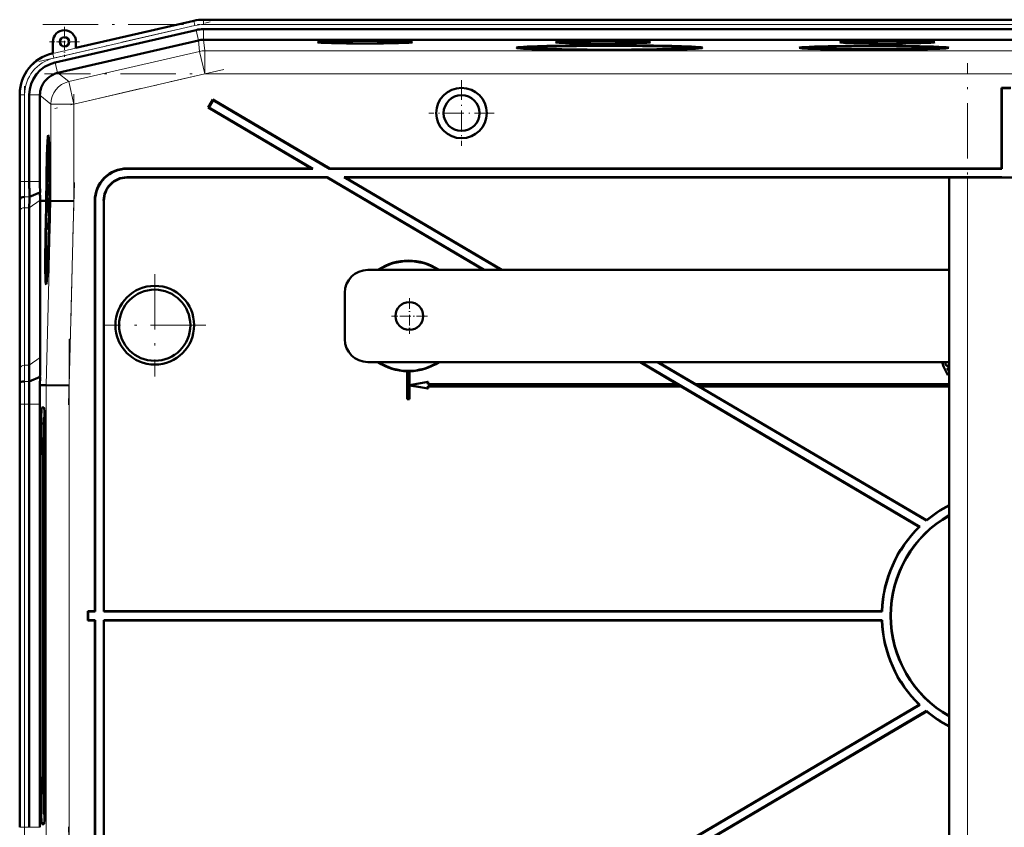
# Model space of a CAD drawing. Extents: x -1351 to 1763, y -1300 to 612.
# Tile 78 of 80: x 1260 to 1473, y 391 to 566. Entities that reach past the tile are written whole.
import ezdxf

# ---------------------------------------------------------------- set-up
doc = ezdxf.new("R2010")
doc.units = 0
doc.linetypes.add('DASHDOT', pattern=[18.5, 12, -3, 0.5, -3])

msp = doc.modelspace()

# ---------------------------------------------------------------- linework, layer by layer
at = {"color": 7, "lineweight": 50}
for p, q in [((1314.67, 565.83), (1299.68, 565.83)), ((1314.67, 565.83), (1627.47, 565.83)), ((1298.06, 563.58), (1267.49, 556.52)), ((1297.6, 565.59), (1272.03, 559.69)), ((1299.68, 563.76), (1647.74, 563.76)), ((1299.68, 561.46), (1299.69, 561.46)), ((1647.73, 561.46), (1299.69, 561.46)), ((1267.03, 561.03), (1267.03, 558.53)), ((1298.57, 561.34), (1268.09, 554.3)), ((1272.03, 559.69), (1272.03, 561.03)), ((1369.57, 559.74), (1369.51, 559.51)), ((1387.19, 559.21), (1387.19, 559.27)), ((1387.19, 559.27), (1387.19, 559.21)), ((1388.19, 559.27), (1388.19, 559.21)), ((1388.19, 559.21), (1388.19, 559.27)), ((1405.81, 559.74), (1405.87, 559.51)), ((1430.72, 559.74), (1430.67, 559.54)), ((1444.54, 559.37), (1444.53, 559.32)), ((1444.54, 559.32), (1444.54, 559.37)), ((1445.54, 559.37), (1445.54, 559.32)), ((1445.54, 559.32), (1445.54, 559.37)), ((1459.35, 559.74), (1459.4, 559.54)), ((1267.03, 558.53), (1266.83, 558.49)), ((1268.01, 554.28), (1268.09, 554.3)), ((1472.78, 551.01), (1472.71, 551.08)), ((1472.71, 551.08), (1472.71, 533.58)), ((1472.71, 551.08), (1474.71, 551.08)), ((1472.78, 551.01), (1472.78, 533.51)), ((1472.78, 551.01), (1474.64, 551.01)), ((1259.86, 549.72), (1259.86, 530.72)), ((1261.92, 549.52), (1261.92, 530.72)), ((1264.22, 549.43), (1264.22, 549.52)), ((1264.22, 549.43), (1264.22, 530.72)), ((1301.73, 548.51), (1300.71, 546.78)), ((1300.81, 546.81), (1300.71, 546.78)), ((1300.71, 546.78), (1323.11, 533.58)), ((1301.75, 548.41), (1300.81, 546.81)), ((1300.81, 546.81), (1323.36, 533.51)), ((1301.75, 548.41), (1301.73, 548.51)), ((1301.73, 548.51), (1327.04, 533.58)), ((1301.75, 548.41), (1327.02, 533.51)), ((1266.02, 539.01), (1266.21, 539.06)), ((1266.21, 533.13), (1266.19, 530.61)), ((1266.2, 531.25), (1266.22, 533.13)), ((1266.22, 533.13), (1266.21, 533.13)), ((1266.22, 533.13), (1266.27, 533.13)), ((1266.23, 531.55), (1266.28, 531.55)), ((1326.52, 531.65), (1283.04, 531.65)), ((1283.1, 533.58), (1323.11, 533.58)), ((1326.5, 531.58), (1283.1, 531.58)), ((1283.17, 533.51), (1323.36, 533.51)), ((1323.36, 533.51), (1323.11, 533.58)), ((1326.5, 531.58), (1326.52, 531.65)), ((1326.5, 531.58), (1360.41, 511.58)), ((1326.52, 531.65), (1360.55, 511.58)), ((1327.02, 533.51), (1327.04, 533.58)), ((1327.02, 533.51), (1472.78, 533.51)), ((1327.04, 533.58), (1472.71, 533.58)), ((1472.78, 531.65), (1330.18, 531.65)), ((1330.18, 531.65), (1364.21, 511.58)), ((1330.43, 531.58), (1330.18, 531.65)), ((1472.71, 531.58), (1330.43, 531.58)), ((1330.43, 531.58), (1364.35, 511.58)), ((1461.31, 283.08), (1461.31, 531.58)), ((1465.31, 531.58), (1461.31, 531.58)), ((1465.31, 531.58), (1482.31, 531.58)), ((1472.71, 533.58), (1472.78, 533.51)), ((1472.78, 531.65), (1472.71, 531.58)), ((1472.78, 531.65), (1472.78, 531.58)), ((1266.19, 530.61), (1266.32, 530.61)), ((1266.2, 530.67), (1266.26, 530.67)), ((1266.21, 530.22), (1266.32, 530.22)), ((1266.26, 531.16), (1266.26, 530.66)), ((1266.26, 530.66), (1266.32, 530.66)), ((1266.26, 530.02), (1266.33, 530.02)), ((1261.94, 527.41), (1264.23, 528.36)), ((1266.26, 527.52), (1266.15, 526.43)), ((1266.18, 528.97), (1266.22, 528.97)), ((1266.19, 528.24), (1266.18, 528.97)), ((1266.19, 528.24), (1266.24, 528.24)), ((1266.19, 527.75), (1266.19, 528.24)), ((1266.19, 527.75), (1266.35, 527.75)), ((1266.22, 529), (1266.22, 528.68)), ((1266.22, 528.68), (1266.23, 528.73)), ((1266.22, 528.68), (1266.26, 528.68)), ((1266.23, 528.81), (1266.26, 528.8)), ((1266.23, 528.73), (1266.23, 528.81)), ((1266.23, 528.73), (1266.26, 528.73)), ((1266.26, 528.94), (1266.24, 528.29)), ((1266.24, 527.8), (1266.27, 528.93)), ((1266.24, 528.29), (1266.24, 527.8)), ((1266.24, 527.8), (1266.35, 527.8)), ((1266.26, 527.52), (1266.35, 527.51)), ((1266.26, 527.11), (1266.26, 527.52)), ((1266.27, 528.93), (1266.34, 528.92)), ((1259.88, 526.58), (1259.91, 527.01)), ((1264.27, 526.57), (1264.27, 526.72)), ((1264.27, 492.58), (1264.27, 526.57)), ((1265.23, 526.56), (1264.27, 526.57)), ((1265.6, 526.56), (1265.23, 526.56)), ((1265.44, 526.54), (1265.44, 526.56)), ((1265.6, 526.56), (1265.44, 526.56)), ((1265.6, 526.54), (1265.44, 526.54)), ((1265.55, 524.59), (1265.6, 526.54)), ((1265.65, 526.54), (1265.59, 524.59)), ((1265.64, 524.59), (1265.69, 526.54)), ((1265.65, 526.56), (1265.65, 526.56)), ((1265.69, 526.56), (1265.65, 526.56)), ((1265.65, 526.56), (1265.69, 526.56)), ((1265.69, 526.54), (1265.65, 526.54)), ((1266.15, 526.02), (1266.26, 527.11)), ((1266.15, 526.43), (1266.15, 526.02)), ((1266.15, 526.02), (1266.34, 526.02)), ((1266.18, 525.77), (1266.34, 525.77)), ((1266.23, 525.58), (1266.22, 524.15)), ((1266.24, 525.58), (1266.23, 525.58)), ((1266.23, 523.75), (1266.24, 525.58)), ((1266.24, 525.58), (1266.33, 525.58)), ((1266.26, 527.11), (1266.35, 527.11)), ((1266.35, 526.54), (1266.31, 524.58)), ((1266.4, 526.56), (1266.35, 526.56)), ((1266.4, 526.55), (1266.35, 526.55)), ((1266.4, 526.54), (1266.35, 526.54)), ((1266.36, 525.1), (1266.4, 526.54)), ((1266.44, 526.54), (1266.41, 525.1)), ((1266.44, 526.56), (1266.52, 526.56)), ((1266.51, 526.55), (1266.44, 526.55)), ((1266.51, 526.54), (1266.44, 526.54)), ((1266.52, 526.56), (1266.52, 526.55)), ((1266.6, 526.54), (1266.52, 526.55)), ((1271.6, 526.48), (1266.6, 526.54)), ((1276.11, 526.58), (1276.11, 437.58)), ((1276.18, 526.51), (1276.18, 437.51)), ((1278.04, 437.51), (1278.04, 526.65)), ((1278.11, 437.58), (1278.11, 526.58)), ((1259.86, 523.65), (1259.86, 489.51)), ((1259.86, 523.65), (1259.86, 489.51)), ((1261.92, 525.06), (1261.92, 490.92)), ((1266.14, 524.5), (1266.19, 524.5)), ((1266.15, 523.8), (1266.14, 524.5)), ((1266.15, 523.8), (1266.17, 523.8)), ((1266.15, 523.3), (1266.15, 523.8)), ((1266.15, 523.3), (1266.27, 523.3)), ((1266.17, 523.85), (1266.17, 523.35)), ((1266.17, 523.35), (1266.23, 523.75)), ((1266.17, 523.35), (1266.27, 523.35)), ((1266.22, 524.15), (1266.19, 523.96)), ((1266.2, 524.64), (1266.22, 524.64)), ((1266.23, 523.75), (1266.28, 523.75)), ((1266.38, 524.08), (1266.34, 524.08)), ((1266.34, 524.08), (1266.38, 524.08)), ((1266.36, 525.1), (1266.41, 525.1)), ((1266.41, 525.1), (1266.36, 525.1)), ((1266.12, 522.76), (1266.1, 520.24)), ((1266.11, 520.88), (1266.13, 522.76)), ((1266.13, 522.76), (1266.12, 522.76)), ((1266.13, 522.76), (1266.26, 522.76)), ((1266.14, 521.18), (1266.19, 521.18)), ((1266.19, 522.71), (1266.25, 522.71)), ((1266.2, 521.07), (1266.21, 521.53)), ((1266.09, 519.7), (1266.09, 519.16)), ((1266.15, 519.7), (1266.09, 519.7)), ((1266.09, 519.16), (1266.13, 519.16)), ((1266.1, 520.29), (1266.18, 520.29)), ((1266.1, 520.24), (1266.17, 520.24)), ((1266.17, 520.79), (1266.17, 520.29)), ((1266.08, 518.13), (1266.07, 517.68)), ((1266.1, 518.43), (1266.08, 518.13)), ((1265.59, 510.21), (1265.79, 510.16)), ((1461.31, 511.58), (1335.31, 511.58)), ((1330.31, 496.58), (1330.31, 506.58)), ((1335.31, 491.58), (1461.31, 491.58)), ((1394.32, 491.58), (1402.38, 486.83)), ((1394.46, 491.58), (1454.95, 455.9)), ((1398.12, 491.58), (1456.4, 457.21)), ((1398.26, 491.58), (1406.31, 486.83)), ((1459.9, 491.32), (1459.92, 491.32)), ((1460.53, 491.29), (1460.51, 491.29)), ((1343.88, 489.59), (1343.86, 489.58)), ((1343.86, 489.58), (1343.86, 483.58)), ((1343.88, 489.59), (1343.88, 483.59)), ((1344.36, 489.58), (1344.34, 489.59)), ((1344.34, 486.59), (1344.34, 489.59)), ((1344.36, 486.61), (1344.36, 489.58)), ((1460.16, 490.49), (1461.05, 488.74)), ((1461.06, 488.76), (1460.18, 490.5)), ((1460.97, 490.8), (1460.97, 490.79)), ((1460.97, 490.24), (1461, 490.22)), ((1460.97, 490.24), (1461.31, 489.57)), ((1461.31, 489.61), (1461, 490.22)), ((1461.05, 488.74), (1461.31, 488.87)), ((1461.31, 488.89), (1461.06, 488.76)), ((1259.83, 486.58), (1259.87, 487.01)), ((1261.89, 487.41), (1264.24, 488.38)), ((1264.2, 486.58), (1264.24, 488.38)), ((1348.34, 487.31), (1344.34, 486.59)), ((1348.36, 487.33), (1344.36, 486.61)), ((1348.34, 487.31), (1348.36, 487.33)), ((1348.34, 486.81), (1348.34, 487.31)), ((1348.34, 486.81), (1348.36, 486.83)), ((1348.34, 486.81), (1402.44, 486.81)), ((1348.36, 486.83), (1348.36, 487.33)), ((1348.36, 486.83), (1402.38, 486.83)), ((1402.44, 486.81), (1402.38, 486.83)), ((1402.44, 486.81), (1403.23, 486.35)), ((1406.31, 486.81), (1406.31, 486.83)), ((1461.31, 486.83), (1406.31, 486.83)), ((1406.31, 486.81), (1407.1, 486.35)), ((1406.31, 486.81), (1461.31, 486.81)), ((1461.06, 488.76), (1461.05, 488.74)), ((1264.2, 486.58), (1265.55, 486.56)), ((1270.55, 486.49), (1265.55, 486.56)), ((1344.34, 486.59), (1344.36, 486.61)), ((1344.34, 483.59), (1344.34, 486.56)), ((1344.36, 486.54), (1344.34, 486.56)), ((1344.34, 486.56), (1348.34, 485.85)), ((1344.36, 483.58), (1344.36, 486.54)), ((1344.36, 486.54), (1348.36, 485.83)), ((1403.23, 486.35), (1348.34, 486.35)), ((1348.36, 486.33), (1348.34, 486.35)), ((1348.34, 485.85), (1348.34, 486.35)), ((1348.34, 485.85), (1348.36, 485.83)), ((1403.22, 486.33), (1348.36, 486.33)), ((1348.36, 485.83), (1348.36, 486.33)), ((1403.22, 486.33), (1403.23, 486.35)), ((1403.22, 486.33), (1454.84, 455.89)), ((1407.16, 486.33), (1407.1, 486.35)), ((1461.31, 486.35), (1407.1, 486.35)), ((1407.16, 486.33), (1456.39, 457.29)), ((1461.31, 486.33), (1407.16, 486.33)), ((1259.86, 482.44), (1259.86, 390.72)), ((1261.92, 482.43), (1261.92, 390.72)), ((1264.22, 390.72), (1264.22, 482.43)), ((1343.88, 483.59), (1343.86, 483.58)), ((1344.36, 483.58), (1343.86, 483.58)), ((1344.34, 483.59), (1343.88, 483.59)), ((1344.34, 483.59), (1344.36, 483.58)), ((1265.09, 481.76), (1264.65, 481.76)), ((1265.14, 479.58), (1265.26, 479.7)), ((1265.26, 479.59), (1265.15, 479.59)), ((1264.38, 471.58), (1264.38, 401.58)), ((1264.94, 471.58), (1264.94, 401.58)), ((1265.36, 401.58), (1265.36, 471.58)), ((1456.39, 457.29), (1456.4, 457.21)), ((1454.95, 455.9), (1454.84, 455.89)), ((1274.68, 437.51), (1274.61, 437.58)), ((1276.11, 437.58), (1274.61, 437.58)), ((1274.61, 435.58), (1274.61, 437.58)), ((1274.68, 435.65), (1274.61, 435.58)), ((1274.61, 435.58), (1276.11, 435.58)), ((1276.18, 437.51), (1274.68, 437.51)), ((1274.68, 435.65), (1274.68, 437.51)), ((1274.68, 435.65), (1276.18, 435.65)), ((1276.11, 437.58), (1276.18, 437.51)), ((1276.11, 435.58), (1276.18, 435.65)), ((1276.11, 346.57), (1276.11, 435.58)), ((1276.18, 346.64), (1276.18, 435.65)), ((1278.04, 437.51), (1278.11, 437.58)), ((1446.79, 437.51), (1278.04, 437.51)), ((1278.04, 435.65), (1278.04, 346.5)), ((1278.04, 435.65), (1446.79, 435.65)), ((1278.04, 435.65), (1278.11, 435.58)), ((1446.73, 437.58), (1278.11, 437.58)), ((1278.11, 435.58), (1278.11, 346.57)), ((1278.11, 435.58), (1446.73, 435.58)), ((1446.73, 437.58), (1446.79, 437.51)), ((1446.79, 435.65), (1446.73, 435.58)), ((1454.84, 417.26), (1394.32, 381.58)), ((1454.95, 417.25), (1394.46, 381.58)), ((1454.84, 417.26), (1454.95, 417.25)), ((1456.4, 415.94), (1398.12, 381.58)), ((1456.39, 415.86), (1398.26, 381.58)), ((1456.39, 415.86), (1456.4, 415.94)), ((1265.14, 393.57), (1265.26, 393.46)), ((1265.15, 393.57), (1265.26, 393.57)), ((1264.65, 391.39), (1265.09, 391.39))]:
    msp.add_line(p, q, dxfattribs=at)
at = {"color": 7, "lineweight": 18}
for p, q in [((1299.68, 565.79), (1299.68, 565.83)), ((1299.68, 564.79), (1299.68, 565.79)), ((1299.68, 565.79), (1647.74, 565.79)), ((1267.03, 558.5), (1297.61, 565.55)), ((1297.83, 564.58), (1267.26, 557.52)), ((1297.61, 565.55), (1297.6, 565.59)), ((1297.83, 564.58), (1297.61, 565.55)), ((1298.58, 561.34), (1298.06, 563.58)), ((1299.68, 564.79), (1647.74, 564.79)), ((1299.68, 561.46), (1299.68, 563.76)), ((1299.96, 559.09), (1299.69, 561.46)), ((1298.57, 561.34), (1298.84, 558.96)), ((1267.03, 558.53), (1267.03, 558.5)), ((1267.26, 557.52), (1267.03, 558.5)), ((1298.84, 558.96), (1270.47, 552.41)), ((1298.84, 558.96), (1299.96, 554.09)), ((1647.45, 559.09), (1299.96, 559.09)), ((1299.96, 559.09), (1299.96, 554.09)), ((1268.01, 554.28), (1267.49, 556.52)), ((1270.47, 552.41), (1268.09, 554.3)), ((1271.6, 547.54), (1299.96, 554.09)), ((1647.45, 554.09), (1299.96, 554.09)), ((1270.47, 552.41), (1271.6, 547.54)), ((1259.89, 549.52), (1259.86, 549.52)), ((1259.89, 530.72), (1259.89, 549.52)), ((1260.89, 549.52), (1259.89, 549.52)), ((1260.89, 549.52), (1260.89, 530.72)), ((1264.22, 549.52), (1261.92, 549.52)), ((1264.22, 549.43), (1266.6, 547.54)), ((1266.6, 547.54), (1271.6, 547.54)), ((1266.6, 547.54), (1266.6, 526.54)), ((1271.6, 526.48), (1271.6, 547.54)), ((1283.1, 531.58), (1283.04, 531.65)), ((1283.1, 533.58), (1283.17, 533.51)), ((1465.31, 283.08), (1465.31, 531.58)), ((1259.89, 530.72), (1259.86, 530.72)), ((1260.89, 530.72), (1259.89, 530.72)), ((1260.89, 530.72), (1261.92, 530.72)), ((1261.92, 530.72), (1264.22, 530.72)), ((1260.91, 527.41), (1261.94, 527.41)), ((1259.88, 526.58), (1259.83, 526.58)), ((1261.92, 525.06), (1264.27, 526.72)), ((1266.6, 526.54), (1265.55, 486.56)), ((1270.55, 486.49), (1271.6, 526.48)), ((1276.11, 526.58), (1276.18, 526.51)), ((1278.04, 526.65), (1278.11, 526.58)), ((1259.89, 490.24), (1259.89, 524.38)), ((1260.89, 525.06), (1260.89, 490.92)), ((1260.89, 525.06), (1261.92, 525.06)), ((1261.92, 490.92), (1264.27, 492.58)), ((1260.89, 490.92), (1261.92, 490.92)), ((1460.18, 490.5), (1460.16, 490.49)), ((1260.87, 487.41), (1261.89, 487.41)), ((1265.55, 486.56), (1265.55, 386.6)), ((1270.55, 386.66), (1270.55, 486.49)), ((1259.86, 482.43), (1259.89, 482.43)), ((1260.89, 482.43), (1259.89, 482.43)), ((1259.89, 390.72), (1259.89, 482.43)), ((1260.89, 482.43), (1261.92, 482.43)), ((1260.89, 482.43), (1260.89, 390.72)), ((1261.92, 482.43), (1264.22, 482.43)), ((1265.11, 481.73), (1264.65, 481.76)), ((1265.26, 479.69), (1265.15, 479.59)), ((1264.38, 471.58), (1264.94, 471.58)), ((1264.94, 401.58), (1264.38, 401.58)), ((1265.15, 393.57), (1265.26, 393.46)), ((1259.89, 390.72), (1259.86, 390.72)), ((1259.89, 390.72), (1260.89, 390.72)), ((1261.92, 390.72), (1260.89, 390.72)), ((1264.22, 390.72), (1261.92, 390.72)), ((1265.11, 391.42), (1264.65, 391.39))]:
    msp.add_line(p, q, dxfattribs=at)
at = {"color": 7, "linetype": 'DASHDOT', "lineweight": 18}
for p, q in [((1263.95, 556.76), (1301.14, 565.35)), ((1264.87, 564.79), (1682.54, 564.79)), ((1304.08, 555.04), (1267.48, 546.59)), ((1465.31, 258.23), (1465.31, 556.43)), ((1682.2, 554.09), (1265.21, 554.09)), ((1260.89, 528.84), (1260.89, 551.4)), ((1271.6, 549.65), (1271.6, 524.37)), ((1271.7, 530.56), (1270.44, 482.34)), ((1289.11, 510.67), (1289.11, 488.48)), ((1300.21, 499.58), (1278.01, 499.58)), ((1270.55, 496.55), (1270.55, 376.6)), ((1260.89, 381.55), (1260.89, 491.61)), ((1270.44, 390.81), (1271.7, 342.59))]:
    msp.add_line(p, q, dxfattribs=at)
at = {"color": 7, "linetype": 'DASHDOT', "lineweight": 18, "ltscale": 0.1625}
for p, q in [((1269.53, 564.28), (1269.53, 557.78)), ((1272.78, 561.03), (1266.28, 561.03))]:
    msp.add_line(p, q, dxfattribs=at)
at = {"color": 7, "linetype": 'DASHDOT', "lineweight": 18, "ltscale": 0.355368}
msp.add_line((1355.62, 552.68), (1355.62, 538.47), dxfattribs=at)
at = {"color": 7, "linetype": 'DASHDOT', "lineweight": 18, "ltscale": 0.355365}
msp.add_line((1362.73, 545.58), (1348.51, 545.58), dxfattribs=at)
at = {"color": 7, "linetype": 'DASHDOT', "lineweight": 18, "ltscale": 0.195001}
for p, q in [((1344.31, 505.48), (1344.31, 497.68)), ((1348.21, 501.58), (1340.41, 501.58))]:
    msp.add_line(p, q, dxfattribs=at)
at = {"color": 7, "lineweight": 50}
for points in [[(1266.27, 533.06), (1266.25, 532.54), (1266.23, 532.01)], [(1266.23, 531.55), (1266.27, 532.51), (1266.27, 532.57), (1266.28, 532.59)], [(1266.26, 530.66), (1266.29, 531.17), (1266.3, 531.9)], [(1266.29, 531.89), (1266.27, 531.22), (1266.27, 531.17), (1266.26, 531.16)], [(1266.28, 532.59), (1266.28, 532.47), (1266.29, 531.89)], [(1266.21, 530.22), (1266.2, 530.17), (1266.19, 530.01), (1266.17, 528.95)], [(1266.18, 528.97), (1266.2, 529.66), (1266.2, 529.71), (1266.21, 529.73)], [(1266.23, 529.5), (1266.22, 530.11), (1266.22, 530.2), (1266.21, 530.22)], [(1266.21, 529.73), (1266.21, 529.71), (1266.22, 529.48), (1266.22, 529)], [(1266.26, 530.02), (1266.24, 529.68), (1266.23, 529.5)], [(1266.23, 528.81), (1266.24, 529.46), (1266.25, 529.53)], [(1266.25, 529.53), (1266.25, 529.51), (1266.26, 529.08), (1266.26, 528.94)], [(1266.27, 528.93), (1266.27, 529.9), (1266.26, 530.02)], [(1266.17, 528.95), (1266.18, 527.89), (1266.19, 527.75)], [(1266.14, 524.5), (1266.16, 525.17), (1266.17, 525.28)], [(1266.18, 525.77), (1266.16, 525.66), (1266.15, 525.48)], [(1266.17, 525.28), (1266.18, 525.17), (1266.19, 524.51)], [(1266.2, 524.64), (1266.19, 525.68), (1266.19, 525.75), (1266.18, 525.77)], [(1266.13, 524.5), (1266.14, 523.44), (1266.15, 523.3)], [(1266.19, 522.71), (1266.17, 522.53), (1266.14, 521.64)], [(1266.14, 521.18), (1266.18, 522.14), (1266.18, 522.2), (1266.19, 522.22)], [(1266.2, 521.52), (1266.18, 520.85), (1266.18, 520.8), (1266.17, 520.79)], [(1266.21, 521.53), (1266.21, 522.49), (1266.2, 522.67), (1266.19, 522.71)], [(1266.19, 522.22), (1266.19, 522.1), (1266.2, 521.52)], [(1459.9, 491.32), (1460.01, 490.81), (1460.16, 490.49)], [(1459.92, 491.32), (1460.03, 490.82), (1460.18, 490.5)], [(1460.59, 491.58), (1460.51, 491.31), (1460.51, 491.29)], [(1460.51, 491.29), (1460.53, 491.14), (1460.59, 491), (1460.69, 490.89), (1460.82, 490.81), (1460.97, 490.79)], [(1460.53, 491.29), (1460.55, 491.44), (1460.61, 491.58)], [(1460.97, 490.8), (1460.82, 490.83), (1460.7, 490.9), (1460.6, 491.01), (1460.55, 491.15), (1460.53, 491.29)]]:
    msp.add_lwpolyline(points, dxfattribs=at)
for centre, radius in [((1269.53, 561.03), 1), ((1355.62, 545.58), 5.47), ((1355.62, 545.58), 3.88), ((1289.11, 499.58), 8.54), ((1289.11, 499.58), 7.72), ((1344.31, 501.58), 3)]:
    msp.add_circle(centre, radius, dxfattribs=at)
for centre, radius, start, end in [((1299.68, 556.58), 9.25, 90.0004, 102.9992), ((1299.68, 556.58), 9.25, 90.0004, 102.9993), ((1269.53, 561.03), 2.5, 0, 180), ((1299.68, 556.58), 7.19, 90.0004, 102.9993), ((1268.85, 549.72), 8.99, 102.9916, 180.0084), ((1269.1, 549.52), 7.18, 102.9916, 180.0083), ((1269.22, 549.43), 5, 104.049, 114.5678), ((1269.22, 549.43), 5, 160.173, 178.9467), ((1207.98, 533.53), 58.27, 357.7578, 358.5115), ((1244.29, 531.97), 21.94, 356.5981, 358.9187), ((1283.1, 526.58), 6.99, 89.9842, 180.0158), ((1283.17, 526.51), 6.99, 89.9842, 180.0158), ((1283.03, 526.65), 5, 89.9843, 180.0157), ((1283.1, 526.58), 5, 89.9843, 180.0157), ((912.27, 530.63), 347.59, 359.3315, 0.0143), ((1617.19, 530.64), 357.33, 179.9869, 180.6511), ((1546.32, 530.65), 284.4, 179.9866, 180.6543), ((1464.59, 530.67), 200.36, 179.9856, 180.6608), ((1266.07, 530.66), 0.129, 339.7839, 3.1342), ((1431.21, 524.86), 169.29, 179.1397, 179.9326), ((1380.06, 529.73), 115.84, 180.6772, 181.4875), ((1052.64, 523.4), 207.22, 0.0687, 0.8785), ((1472.51, 523.4), 212.65, 179.1437, 179.9328), ((1296.7, 524.36), 30.57, 177.907, 179.7397), ((1248.23, 524.56), 17.96, 357.714, 359.8172), ((1232.83, 524.92), 33.37, 358.353, 359.5324), ((1207.89, 523.16), 58.27, 357.7578, 358.5115), ((1244.2, 521.6), 21.94, 356.5981, 358.9187), ((1265.97, 520.29), 0.129, 339.7839, 3.1342), ((1265.76, 520.38), 0.422, 347.665, 356.3447), ((1344.11, 501.58), 12, 56.4427, 123.5573), ((1344.11, 501.58), 11.9, 57.2111, 122.7889), ((1265.65, 510.27), 0.0799, 184.9657, 228.6663), ((1335.31, 506.58), 5, 90, 180), ((1335.31, 496.58), 5, 180, 270), ((962.97, 492.94), 301.3, 359.133, 359.9322), ((1344.11, 501.58), 12, 236.4427, 268.8063), ((1344.11, 501.58), 11.9, 237.2111, 302.7889), ((1344.11, 501.58), 12, 271.1938, 303.5573), ((1460.99, 491.33), 1.09, 166.7891, 180.2581), ((1461.02, 491.32), 1.11, 166.8027, 180.1168), ((1460.98, 491.23), 0.426, 268.4792, 320.2455), ((1052.5, 489.76), 207.36, 359.1212, 359.9305), ((1011.41, 491.22), 250.51, 359.1277, 359.9315), ((1344.11, 501.58), 11.99, 268.8884, 271.1116), ((1460.98, 491.23), 0.444, 268.5621, 317.6223), ((1461, 491.31), 1.08, 268.4741, 286.6021), ((1461.01, 491.26), 1.04, 269.4183, 286.6301), ((841.85, 482.54), 420.07, 359.9858, 0.6638), ((912.78, 482.52), 347.08, 359.9853, 0.6691), ((738.3, 482.47), 525.92, 359.9957, 0.4468), ((1473.71, 436.58), 27, 117.3394, 129.8868), ((1473.71, 436.58), 26.93, 117.4162, 129.9916), ((1473.71, 436.58), 25.07, 119.6446, 240.3554), ((1473.71, 436.58), 25, 119.7358, 240.2642), ((1473.71, 436.58), 27, 134.3346, 177.8775), ((1473.71, 436.58), 26.93, 134.1403, 178.0206), ((1473.71, 436.58), 27, 182.1225, 225.6654), ((1473.71, 436.58), 26.93, 181.9794, 225.8597), ((1473.71, 436.58), 27, 230.1132, 242.6606), ((1473.71, 436.58), 26.93, 230.0084, 242.5838)]:
    msp.add_arc(centre, radius, start, end, dxfattribs=at)
at = {"color": 7, "lineweight": 18}
for centre, radius, start, end in [((1299.68, 556.58), 9.21, 90.0004, 102.9992), ((1299.68, 556.58), 8.21, 90.0004, 102.9993), ((1269.11, 549.52), 9.21, 102.9945, 180.0054), ((1269.11, 549.52), 8.21, 102.9937, 180.0062), ((1299.96, 554.09), 5, 90, 103), ((1580.72, 530.65), 320.83, 179.987, 180.6502), ((1546.52, 530.65), 285.63, 179.9869, 180.6516), ((1430.88, 524.86), 169.99, 179.143, 179.9328), ((1450.81, 524.16), 190.91, 179.1449, 179.9328), ((1030.8, 490.51), 229.1, 359.1224, 359.9306), ((1010.98, 491.22), 249.92, 359.1254, 359.9311), ((876.29, 482.53), 383.61, 359.9854, 0.6681), ((842.09, 482.54), 418.8, 359.9856, 0.6657)]:
    msp.add_arc(centre, radius, start, end, dxfattribs=at)
at = {"color": 7, "lineweight": 50}
for centre, major_axis, ratio, start_param, end_param in [((1299.69, 556.47), (4.97, 0.57), 0.999653, 1.459955, 1.684204), ((1334.7, 560.94), (10.3, 0), 0.026177, 6.280893, 9.427071), ((1334.7, 560.94), (10.3, 0), 0.026177, 3.143885, 4.712389), ((1334.7, 560.94), (10.3, 0), 0.026177, 4.712389, 6.280893), ((1387.69, 559.74), (20.18, 0), 0.026177, 1.570796, 3.143867), ((1387.69, 559.74), (20.18, 0), 0.026177, 3.143867, 4.687608), ((1387.69, 559.74), (18.12, 0), 0.026177, 3.134523, 4.68479), ((1387.69, 559.74), (18.12, 0), 0.026177, 1.570796, 3.134523), ((1387.69, 559.74), (16.2, 0), 0.026177, 6.280893, 9.427071), ((1387.69, 559.74), (16.2, 0), 0.026177, 3.143885, 4.712389), ((1386.3, 560.94), (10.3, 0), 0.026177, 6.280893, 9.427071), ((1386.3, 560.94), (10.3, 0), 0.026177, 3.143885, 4.712389), ((1386.3, 560.94), (10.3, 0), 0.026177, 4.712389, 6.280893), ((1387.69, 559.74), (20.18, 0), 0.026177, 6.280911, 7.853982), ((1387.69, 559.74), (18.12, 0), 0.026177, 0.00707, 1.570796), ((1387.69, 559.74), (16.2, 0), 0.026177, 4.712389, 6.280893), ((1387.69, 559.74), (20.18, 0), 0.026177, 4.73717, 6.280911), ((1387.69, 559.74), (18.12, 0), 0.026177, 4.739988, 6.290255), ((1445.04, 559.74), (16.2, 0), 0.026177, 6.280915, 9.427049), ((1445.04, 559.74), (16.2, 0), 0.026177, 3.143863, 4.681525), ((1445.04, 559.74), (14.31, 0), 0.026177, 3.134525, 4.677453), ((1445.04, 559.74), (14.31, 0), 0.026177, 1.570796, 3.134525), ((1445.04, 559.74), (12.82, 0), 0.026177, 6.280893, 9.427071), ((1445.04, 559.74), (12.82, 0), 0.026177, 3.143885, 4.712389), ((1447.91, 560.94), (10.3, 0), 0.026177, 1.570796, 3.143885), ((1447.91, 560.94), (10.3, 0), 0.026177, 3.143885, 6.280893), ((1445.04, 559.74), (14.31, 0), 0.026177, 0.007067, 1.570796), ((1445.04, 559.74), (12.82, 0), 0.026177, 4.712389, 6.280893), ((1445.04, 559.74), (16.2, 0), 0.026177, 4.743253, 6.280915), ((1445.04, 559.74), (14.31, 0), 0.026177, 4.747325, 6.290253), ((1447.91, 560.94), (10.3, 0), 0.026177, 6.280893, 7.853982), ((1269.22, 549.43), (-3.11, -3.91), 0.999441, 4.242071, 5.038518), ((1266.02, 524.6), (0, 16.16), 0.026176, 6.280689, 7.732162), ((1266.02, 524.6), (0, 16.16), 0.026176, 4.834209, 6.280689), ((1266.02, 524.55), (0, -14.46), 0.026176, 3.147415, 4.572965), ((1266.02, 524.55), (0, -14.46), 0.026176, 1.710221, 3.147415), ((1266.02, 524.6), (0, 12.78), 0.026176, 6.280849, 7.699465), ((1266.02, 524.6), (0, 12.78), 0.026176, 4.866869, 6.280849), ((1266.49, 524.59), (0.09, 10.11), 0.026177, 0.957953, 0.980266), ((1260.91, 526.99), (1, 0), 0.414156, 1.573635, 3.109527), ((1266.49, 524.59), (0.09, 10.11), 0.026177, 1.252956, 1.277212), ((1266.01, 524.59), (-0.14, -16.16), 0.026177, 4.590041, 4.591123), ((1266.01, 524.59), (0.13, 14.45), 0.026177, 1.434302, 1.435128), ((1266.01, 524.59), (-0.11, -12.78), 0.026177, 4.557384, 4.557868), ((1266.01, 524.59), (0.11, 12.78), 0.026177, 1.416276, 1.417167), ((1266.49, 524.59), (0.09, 10.11), 0.026177, 1.428804, 1.45344), ((1266.01, 524.59), (-0.11, -12.78), 0.026177, 1.724883, 1.726259), ((1266.01, 524.59), (0.13, 14.45), 0.026177, 4.848514, 4.849727), ((1266.01, 524.59), (-0.14, -16.16), 0.026177, 1.692519, 1.693602), ((1265.97, 524.56), (-0.42, -16.16), 0.026173, 4.711319, 6.286309), ((1265.97, 524.65), (0.38, 14.44), 0.026173, 1.576165, 3.056709), ((1265.97, 524.57), (-0.33, -12.78), 0.026173, 4.711319, 6.283871), ((1265.97, 524.56), (-0.42, -16.16), 0.026173, 0.003123, 1.541551), ((1265.97, 524.65), (0.38, 14.44), 0.026173, 3.134882, 4.673197), ((1265.97, 524.57), (-0.33, -12.78), 0.026173, 0.002779, 1.572781), ((1266.49, 524.59), (0.09, 10.11), 0.026177, 1.698341, 1.75274), ((1260.87, 486.99), (1, 0), 0.414255, 1.573643, 3.109526), ((1264.65, 471.58), (0, 10.19), 0.026177, 0, 1.570796), ((1265.09, 471.58), (0, 10.19), 0.026177, 4.712389, 6.281573), ((1265.15, 471.58), (0, 8.01), 0.026177, 0.026189, 1.570796), ((1265.15, 471.58), (0, 8.01), 0.026177, 0, 0.026189), ((1264.65, 401.58), (0, 10.19), 0.026177, 1.570796, 3.141593), ((1265.15, 401.58), (0, 8.01), 0.026177, 1.570796, 3.115404), ((1265.09, 401.58), (0, 10.19), 0.026177, 3.143205, 4.712389), ((1265.15, 401.58), (0, 8.01), 0.026177, 3.115404, 3.141593)]:
    msp.add_ellipse(centre, major_axis=major_axis, ratio=ratio, start_param=start_param, end_param=end_param, dxfattribs=at)
at = {"color": 7, "lineweight": 18}
for centre, major_axis, ratio, start_param, end_param in [((1271.6, 547.54), (3.11, 3.91), 0.999441, 0.899117, 2.242476), ((1260.89, 524.36), (1, 0), 0.707107, 1.570796, 3.106686), ((1260.89, 490.21), (1, 0), 0.707107, 1.570796, 3.106686)]:
    msp.add_ellipse(centre, major_axis=major_axis, ratio=ratio, start_param=start_param, end_param=end_param, dxfattribs=at)

doc.saveas('drawing.dxf')
